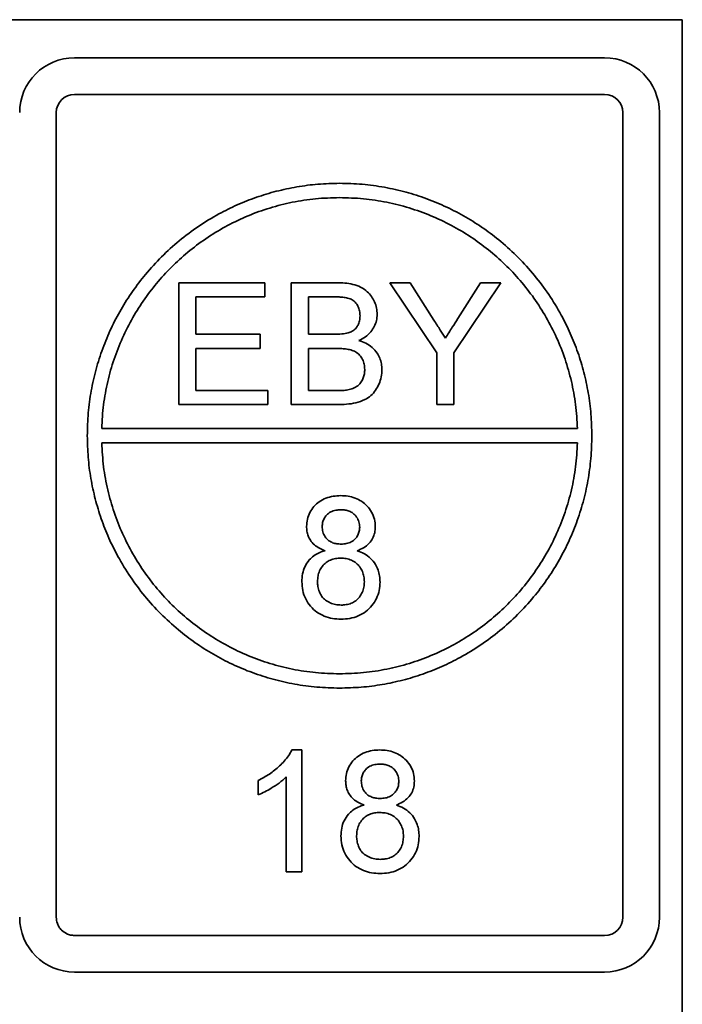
# Model space of a CAD drawing. Header units: millimetres. Extents: x 87 to 338, y 221 to 401.
# Tile 19 of 21: x 308 to 326, y 362 to 388. Entities that reach past the tile are written whole.
import ezdxf

# ---------------------------------------------------------------- set-up
doc = ezdxf.new("R2010")
doc.units = ezdxf.units.MM
doc.header["$LTSCALE"] = 2

msp = doc.modelspace()

# ---------------------------------------------------------------- linework, layer by layer
at = {"color": 7, "linetype": 'Continuous', "lineweight": 35}
for p, q in [((325.567, 387.885), (99.567, 387.885)), ((325.567, 359.485), (325.567, 387.885)), ((323.527, 386.885), (309.607, 386.885)), ((309.607, 385.925), (323.527, 385.925)), ((309.127, 364.325), (309.127, 385.445)), ((324.007, 385.445), (324.007, 364.325)), ((324.967, 364.325), (324.967, 385.445)), ((312.345, 377.78), (312.345, 380.98)), ((312.345, 380.98), (314.601, 380.98)), ((314.601, 380.98), (314.601, 380.611)), ((315.299, 377.78), (315.299, 380.98)), ((315.299, 380.98), (316.497, 380.98)), ((319.119, 379.136), (317.888, 380.98)), ((317.888, 380.98), (318.422, 380.98)), ((318.422, 380.98), (319.042, 380.002)), ((320.801, 380.98), (319.57, 379.136)), ((319.671, 380.039), (320.267, 380.98)), ((320.267, 380.98), (320.801, 380.98)), ((314.601, 380.611), (312.796, 380.611)), ((312.796, 380.611), (312.796, 379.626)), ((316.36, 380.611), (315.75, 380.611)), ((315.75, 380.611), (315.75, 379.626)), ((312.796, 379.626), (314.478, 379.626)), ((314.478, 379.626), (314.478, 379.257)), ((315.75, 379.626), (316.41, 379.626)), ((312.796, 379.257), (312.796, 378.15)), ((314.478, 379.257), (312.796, 379.257)), ((316.455, 379.257), (315.75, 379.257)), ((315.75, 379.257), (315.75, 378.15)), ((319.119, 377.78), (319.119, 379.136)), ((319.57, 379.136), (319.57, 377.78)), ((312.796, 378.15), (314.683, 378.15)), ((314.683, 378.15), (314.683, 377.78)), ((315.75, 378.15), (316.507, 378.15)), ((314.683, 377.78), (312.345, 377.78)), ((316.5, 377.78), (315.299, 377.78)), ((319.57, 377.78), (319.119, 377.78)), ((322.814, 377.153), (310.32, 377.153)), ((310.32, 376.778), (322.814, 376.778)), ((315.314, 368.715), (315.578, 368.715)), ((315.578, 368.715), (315.578, 365.515)), ((314.43, 367.536), (314.43, 367.915)), ((315.168, 365.515), (315.168, 368.008)), ((315.578, 365.515), (315.168, 365.515)), ((323.527, 363.845), (309.607, 363.845)), ((309.607, 362.885), (323.527, 362.885))]:
    msp.add_line(p, q, dxfattribs=at)
for centre, radius, start, end in [((309.607, 385.445), 1.44, 90, 180), ((323.527, 385.445), 1.44, 0, 90), ((309.607, 385.445), 0.48, 90, 180), ((323.527, 385.445), 0.48, 360, 90), ((309.607, 364.325), 1.44, 180, 270), ((323.527, 364.325), 0.48, 270, 0), ((323.527, 364.325), 1.44, 270, 0)]:
    msp.add_arc(centre, radius, start, end, dxfattribs=at)
for points, knots in [([(316.567, 383.59), (316.378, 383.586), (316.002, 383.577), (315.446, 383.503), (314.906, 383.388), (314.383, 383.23), (313.879, 383.03), (313.368, 382.778), (312.856, 382.466), (312.352, 382.09), (311.887, 381.668), (311.478, 381.222), (311.125, 380.758), (310.822, 380.283), (310.56, 379.782), (310.34, 379.257), (310.165, 378.71), (310.038, 378.143), (309.957, 377.56), (309.947, 377.165), (309.942, 376.965)], [0, 0, 0, 0, 0.054614, 0.10833, 0.161322, 0.213741, 0.265714, 0.317348, 0.377888, 0.438215, 0.498437, 0.558657, 0.612509, 0.666516, 0.720766, 0.775363, 0.830425, 0.886101, 0.94256, 1, 1, 1, 1]), ([(323.192, 376.965), (323.188, 377.155), (323.178, 377.531), (323.105, 378.086), (322.99, 378.627), (322.831, 379.15), (322.632, 379.653), (322.38, 380.164), (322.068, 380.676), (321.692, 381.18), (321.27, 381.645), (320.823, 382.054), (320.359, 382.408), (319.885, 382.71), (319.384, 382.972), (318.858, 383.192), (318.312, 383.367), (317.745, 383.494), (317.162, 383.575), (316.766, 383.585), (316.567, 383.59)], [0, 0, 0, 0, 0.054613, 0.10833, 0.161323, 0.213742, 0.265715, 0.31735, 0.37789, 0.438218, 0.498441, 0.558662, 0.612514, 0.666523, 0.720773, 0.775369, 0.830431, 0.886105, 0.942562, 1, 1, 1, 1]), ([(310.32, 377.153), (310.332, 377.362), (310.356, 377.777), (310.47, 378.387), (310.636, 378.973), (310.858, 379.535), (311.128, 380.065), (311.444, 380.561), (311.8, 381.022), (312.197, 381.446), (312.635, 381.835), (313.111, 382.185), (313.623, 382.49), (314.165, 382.747), (314.734, 382.952), (315.327, 383.102), (315.94, 383.197), (316.357, 383.209), (316.567, 383.215)], [0, 0, 0, 0, 0.065314, 0.12944, 0.192651, 0.255177, 0.317203, 0.377786, 0.43816, 0.498433, 0.558705, 0.620304, 0.682117, 0.744276, 0.806933, 0.870279, 0.934545, 1, 1, 1, 1]), ([(316.567, 383.215), (316.777, 383.209), (317.192, 383.197), (317.805, 383.102), (318.396, 382.954), (318.964, 382.749), (319.502, 382.495), (320.008, 382.194), (320.479, 381.852), (320.915, 381.467), (321.317, 381.042), (321.68, 380.577), (322.001, 380.074), (322.274, 379.54), (322.497, 378.977), (322.664, 378.389), (322.778, 377.779), (322.802, 377.363), (322.814, 377.153)], [0, 0, 0, 0, 0.065314, 0.129442, 0.192655, 0.25518, 0.317206, 0.377789, 0.438165, 0.498439, 0.558709, 0.620309, 0.682122, 0.74428, 0.806936, 0.870282, 0.934546, 1, 1, 1, 1]), ([(316.497, 380.98), (316.568, 380.979), (316.709, 380.975), (316.92, 380.943), (317.122, 380.874), (317.288, 380.762), (317.407, 380.623), (317.489, 380.477), (317.545, 380.318), (317.552, 380.207), (317.555, 380.151)], [0, 0, 0, 0, 0.140102, 0.280132, 0.42004, 0.559895, 0.669881, 0.779946, 0.890017, 1, 1, 1, 1]), ([(317.104, 380.111), (317.102, 380.155), (317.098, 380.241), (317.054, 380.365), (316.982, 380.475), (316.874, 380.553), (316.748, 380.588), (316.619, 380.603), (316.49, 380.611), (316.403, 380.611), (316.36, 380.611)], [0, 0, 0, 0, 0.125066, 0.250061, 0.374961, 0.49958, 0.624434, 0.749605, 0.874796, 1, 1, 1, 1]), ([(316.794, 379.664), (316.829, 379.677), (316.897, 379.702), (316.986, 379.77), (317.055, 379.864), (317.098, 379.982), (317.102, 380.068), (317.104, 380.111)], [0, 0, 0, 0, 0.186732, 0.373438, 0.559981, 0.779822, 1, 1, 1, 1]), ([(317.555, 380.151), (317.551, 380.096), (317.544, 379.985), (317.483, 379.829), (317.386, 379.681), (317.248, 379.553), (317.133, 379.493), (317.075, 379.462)], [0, 0, 0, 0, 0.186593, 0.373298, 0.560003, 0.779912, 1, 1, 1, 1]), ([(319.042, 380.002), (319.099, 379.913), (319.2, 379.755), (319.301, 379.596), (319.345, 379.526)], [0, 0, 0, 0, 0.560008, 1, 1, 1, 1]), ([(319.345, 379.526), (319.406, 379.621), (319.515, 379.792), (319.623, 379.963), (319.671, 380.039)], [0, 0, 0, 0, 0.559997, 1, 1, 1, 1]), ([(316.41, 379.626), (316.482, 379.627), (316.612, 379.627), (316.739, 379.653), (316.794, 379.664)], [0, 0, 0, 0, 0.560388, 1, 1, 1, 1]), ([(317.075, 379.462), (317.137, 379.441), (317.261, 379.399), (317.427, 379.289), (317.548, 379.15), (317.628, 379.001), (317.671, 378.852), (317.676, 378.749), (317.678, 378.697)], [0, 0, 0, 0, 0.186761, 0.373317, 0.559824, 0.706497, 0.853214, 1, 1, 1, 1]), ([(317.227, 378.703), (317.225, 378.749), (317.221, 378.84), (317.174, 378.97), (317.098, 379.084), (316.99, 379.17), (316.862, 379.22), (316.727, 379.244), (316.591, 379.256), (316.501, 379.257), (316.455, 379.257)], [0, 0, 0, 0, 0.125015, 0.249944, 0.374876, 0.499647, 0.624592, 0.7497, 0.874844, 1, 1, 1, 1]), ([(317.678, 378.697), (317.675, 378.634), (317.669, 378.507), (317.609, 378.324), (317.519, 378.156), (317.394, 378.01), (317.215, 377.897), (316.996, 377.822), (316.749, 377.786), (316.583, 377.782), (316.5, 377.78)], [0, 0, 0, 0, 0.112028, 0.224028, 0.336044, 0.447946, 0.559848, 0.706439, 0.853191, 1, 1, 1, 1]), ([(316.781, 378.165), (316.827, 378.176), (316.921, 378.198), (317.049, 378.268), (317.137, 378.371), (317.192, 378.481), (317.223, 378.59), (317.226, 378.666), (317.227, 378.703)], [0, 0, 0, 0, 0.1867962, 0.373245, 0.5596046, 0.7063488, 0.8531213, 1, 1, 1, 1]), ([(316.507, 378.15), (316.558, 378.149), (316.65, 378.149), (316.741, 378.16), (316.781, 378.165)], [0, 0, 0, 0, 0.5601206, 1, 1, 1, 1]), ([(309.942, 376.965), (309.947, 376.776), (309.956, 376.4), (310.029, 375.844), (310.144, 375.304), (310.303, 374.781), (310.502, 374.277), (310.754, 373.766), (311.066, 373.255), (311.443, 372.751), (311.864, 372.285), (312.311, 371.877), (312.775, 371.523), (313.249, 371.22), (313.751, 370.958), (314.276, 370.738), (314.823, 370.563), (315.389, 370.437), (315.973, 370.355), (316.368, 370.345), (316.567, 370.34)], [0, 0, 0, 0, 0.054611, 0.108325, 0.161317, 0.213735, 0.265706, 0.317341, 0.37788, 0.438207, 0.498431, 0.558653, 0.612505, 0.666513, 0.720763, 0.77536, 0.830424, 0.886099, 0.942558, 1, 1, 1, 1]), ([(316.567, 370.34), (316.757, 370.345), (317.132, 370.354), (317.688, 370.427), (318.228, 370.542), (318.751, 370.701), (319.255, 370.9), (319.766, 371.152), (320.278, 371.464), (320.782, 371.841), (321.247, 372.262), (321.656, 372.709), (322.01, 373.173), (322.312, 373.648), (322.574, 374.149), (322.794, 374.674), (322.969, 375.221), (323.096, 375.787), (323.177, 376.371), (323.187, 376.766), (323.192, 376.965)], [0, 0, 0, 0, 0.05461, 0.108326, 0.161316, 0.213734, 0.265705, 0.31734, 0.377881, 0.438208, 0.49843, 0.558652, 0.612504, 0.666512, 0.720763, 0.77536, 0.830423, 0.886099, 0.942558, 1, 1, 1, 1]), ([(316.567, 370.715), (316.357, 370.721), (315.942, 370.733), (315.329, 370.828), (314.738, 370.977), (314.17, 371.181), (313.632, 371.436), (313.126, 371.736), (312.656, 372.079), (312.219, 372.463), (311.817, 372.889), (311.454, 373.354), (311.133, 373.857), (310.86, 374.391), (310.638, 374.953), (310.471, 375.541), (310.357, 376.152), (310.332, 376.568), (310.32, 376.778)], [0, 0, 0, 0, 0.065314, 0.129443, 0.192656, 0.255182, 0.317206, 0.37779, 0.438165, 0.498439, 0.558709, 0.620309, 0.682122, 0.74428, 0.806936, 0.870283, 0.934546, 1, 1, 1, 1]), ([(322.814, 376.778), (322.802, 376.568), (322.778, 376.153), (322.664, 375.544), (322.498, 374.957), (322.277, 374.395), (322.006, 373.865), (321.691, 373.369), (321.334, 372.909), (320.937, 372.484), (320.499, 372.095), (320.023, 371.746), (319.511, 371.44), (318.969, 371.183), (318.4, 370.978), (317.807, 370.829), (317.194, 370.733), (316.777, 370.721), (316.567, 370.715)], [0, 0, 0, 0, 0.065313, 0.12944, 0.192652, 0.255176, 0.317201, 0.377784, 0.43816, 0.498433, 0.558705, 0.620305, 0.682119, 0.744276, 0.806933, 0.870281, 0.934545, 1, 1, 1, 1]), ([(315.7, 374.584), (315.704, 374.647), (315.711, 374.774), (315.779, 374.953), (315.888, 375.11), (316.032, 375.24), (316.206, 375.331), (316.399, 375.383), (316.532, 375.388), (316.598, 375.391)], [0, 0, 0, 0, 0.139993, 0.279935, 0.419897, 0.559921, 0.706518, 0.853192, 1, 1, 1, 1]), ([(316.598, 375.391), (316.662, 375.389), (316.789, 375.384), (316.976, 375.335), (317.148, 375.249), (317.297, 375.122), (317.416, 374.963), (317.493, 374.774), (317.501, 374.641), (317.505, 374.574)], [0, 0, 0, 0, 0.140152, 0.280214, 0.420222, 0.560229, 0.706857, 0.853389, 1, 1, 1, 1]), ([(316.603, 375.022), (316.557, 375.02), (316.465, 375.015), (316.332, 374.969), (316.229, 374.89), (316.159, 374.793), (316.117, 374.691), (316.113, 374.618), (316.111, 374.582)], [0, 0, 0, 0, 0.186812, 0.373156, 0.55946, 0.706281, 0.853176, 1, 1, 1, 1]), ([(317.095, 374.563), (317.092, 374.61), (317.085, 374.705), (317.02, 374.833), (316.929, 374.93), (316.822, 374.988), (316.714, 375.017), (316.64, 375.02), (316.603, 375.022)], [0, 0, 0, 0, 0.18669, 0.373267, 0.559791, 0.706457, 0.853165, 1, 1, 1, 1]), ([(316.185, 373.946), (316.135, 373.966), (316.035, 374.006), (315.901, 374.097), (315.801, 374.211), (315.739, 374.334), (315.706, 374.458), (315.702, 374.542), (315.7, 374.584)], [0, 0, 0, 0, 0.1867303, 0.3734104, 0.5598576, 0.7065489, 0.8532562, 1, 1, 1, 1]), ([(316.111, 374.582), (316.113, 374.534), (316.119, 374.438), (316.181, 374.306), (316.274, 374.208), (316.384, 374.151), (316.494, 374.124), (316.569, 374.121), (316.607, 374.119)], [0, 0, 0, 0, 0.186722, 0.373429, 0.559801, 0.706398, 0.853122, 1, 1, 1, 1]), ([(316.607, 374.119), (316.653, 374.121), (316.745, 374.126), (316.879, 374.171), (316.981, 374.252), (317.05, 374.35), (317.089, 374.454), (317.093, 374.526), (317.095, 374.563)], [0, 0, 0, 0, 0.186807, 0.373185, 0.559454, 0.706226, 0.853156, 1, 1, 1, 1]), ([(317.505, 374.574), (317.503, 374.521), (317.497, 374.416), (317.441, 374.266), (317.343, 374.129), (317.203, 374.018), (317.088, 373.97), (317.031, 373.946)], [0, 0, 0, 0, 0.186662, 0.3733579, 0.5600132, 0.7798894, 1, 1, 1, 1]), ([(315.577, 373.133), (315.581, 373.202), (315.587, 373.339), (315.651, 373.537), (315.757, 373.698), (315.889, 373.817), (316.03, 373.898), (316.133, 373.93), (316.185, 373.946)], [0, 0, 0, 0, 0.186732, 0.373331, 0.559804, 0.706514, 0.853207, 1, 1, 1, 1]), ([(316.594, 373.75), (316.549, 373.748), (316.458, 373.744), (316.327, 373.707), (316.208, 373.639), (316.111, 373.539), (316.037, 373.42), (315.995, 373.283), (315.99, 373.188), (315.987, 373.141)], [0, 0, 0, 0, 0.140113, 0.280117, 0.420029, 0.559974, 0.70659, 0.853231, 1, 1, 1, 1]), ([(317.218, 373.128), (317.216, 373.175), (317.212, 373.267), (317.172, 373.402), (317.101, 373.522), (317.004, 373.626), (316.88, 373.701), (316.739, 373.744), (316.642, 373.748), (316.594, 373.75)], [0, 0, 0, 0, 0.140089, 0.280115, 0.420038, 0.560017, 0.706563, 0.853262, 1, 1, 1, 1]), ([(317.031, 373.946), (317.095, 373.922), (317.222, 373.872), (317.389, 373.75), (317.508, 373.6), (317.583, 373.44), (317.622, 373.283), (317.626, 373.176), (317.629, 373.122)], [0, 0, 0, 0, 0.186706, 0.373199, 0.559696, 0.706449, 0.853173, 1, 1, 1, 1]), ([(316.603, 372.15), (316.528, 372.153), (316.38, 372.159), (316.163, 372.221), (315.966, 372.329), (315.798, 372.484), (315.669, 372.676), (315.59, 372.9), (315.582, 373.055), (315.577, 373.133)], [0, 0, 0, 0, 0.14013, 0.28018, 0.420123, 0.560113, 0.706733, 0.853306, 1, 1, 1, 1]), ([(315.987, 373.141), (315.99, 373.095), (315.994, 373.002), (316.033, 372.869), (316.094, 372.743), (316.196, 372.643), (316.322, 372.573), (316.461, 372.528), (316.558, 372.522), (316.606, 372.519)], [0, 0, 0, 0, 0.140059, 0.280195, 0.42009, 0.559889, 0.706568, 0.853308, 1, 1, 1, 1]), ([(317.629, 373.122), (317.624, 373.049), (317.616, 372.901), (317.544, 372.688), (317.421, 372.502), (317.26, 372.342), (317.06, 372.227), (316.835, 372.16), (316.68, 372.153), (316.603, 372.15)], [0, 0, 0, 0, 0.140046, 0.279997, 0.419954, 0.559958, 0.706552, 0.853217, 1, 1, 1, 1]), ([(316.606, 372.519), (316.652, 372.521), (316.742, 372.525), (316.875, 372.561), (316.995, 372.629), (317.094, 372.727), (317.168, 372.848), (317.211, 372.986), (317.216, 373.081), (317.218, 373.128)], [0, 0, 0, 0, 0.140088, 0.280109, 0.420043, 0.559994, 0.706638, 0.853284, 1, 1, 1, 1]), ([(314.43, 367.915), (314.529, 367.968), (314.729, 368.075), (314.952, 368.256), (315.115, 368.421), (315.229, 368.559), (315.286, 368.663), (315.314, 368.715)], [0, 0, 0, 0, 0.279975, 0.559899, 0.706612, 0.85338, 1, 1, 1, 1]), ([(316.727, 367.908), (316.731, 367.971), (316.738, 368.097), (316.805, 368.277), (316.914, 368.433), (317.059, 368.563), (317.233, 368.655), (317.426, 368.707), (317.558, 368.712), (317.624, 368.715)], [0, 0, 0, 0, 0.139996, 0.27994, 0.419895, 0.55992, 0.706515, 0.853202, 1, 1, 1, 1]), ([(317.624, 368.715), (317.688, 368.712), (317.816, 368.707), (318.003, 368.659), (318.175, 368.573), (318.324, 368.446), (318.443, 368.287), (318.52, 368.098), (318.528, 367.964), (318.532, 367.897)], [0, 0, 0, 0, 0.14015, 0.280222, 0.420233, 0.560223, 0.70685, 0.85339, 1, 1, 1, 1]), ([(317.63, 368.345), (317.583, 368.343), (317.491, 368.339), (317.359, 368.293), (317.256, 368.213), (317.186, 368.117), (317.144, 368.015), (317.14, 367.942), (317.137, 367.906)], [0, 0, 0, 0, 0.186816, 0.373164, 0.55946, 0.7063, 0.853191, 1, 1, 1, 1]), ([(318.122, 367.886), (318.119, 367.934), (318.112, 368.028), (318.047, 368.157), (317.956, 368.254), (317.848, 368.312), (317.741, 368.341), (317.667, 368.344), (317.63, 368.345)], [0, 0, 0, 0, 0.186706, 0.3732795, 0.5597997, 0.7064456, 0.8531693, 1, 1, 1, 1]), ([(315.168, 368.008), (315.107, 367.953), (314.985, 367.842), (314.79, 367.72), (314.608, 367.613), (314.489, 367.562), (314.43, 367.536)], [0, 0, 0, 0, 0.279896, 0.559922, 0.77999, 1, 1, 1, 1]), ([(317.212, 367.27), (317.162, 367.29), (317.062, 367.33), (316.928, 367.421), (316.828, 367.534), (316.766, 367.658), (316.733, 367.781), (316.729, 367.865), (316.727, 367.908)], [0, 0, 0, 0, 0.18673, 0.373419, 0.559841, 0.706532, 0.853255, 1, 1, 1, 1]), ([(317.137, 367.906), (317.14, 367.858), (317.146, 367.762), (317.208, 367.629), (317.301, 367.531), (317.411, 367.475), (317.521, 367.447), (317.596, 367.444), (317.633, 367.443)], [0, 0, 0, 0, 0.1867218, 0.3734285, 0.5598136, 0.7063938, 0.8531224, 1, 1, 1, 1]), ([(317.633, 367.443), (317.68, 367.445), (317.772, 367.449), (317.905, 367.494), (318.008, 367.576), (318.076, 367.674), (318.116, 367.777), (318.12, 367.85), (318.122, 367.886)], [0, 0, 0, 0, 0.186829, 0.373208, 0.559448, 0.706221, 0.853158, 1, 1, 1, 1]), ([(318.532, 367.897), (318.529, 367.845), (318.524, 367.74), (318.467, 367.59), (318.37, 367.453), (318.229, 367.342), (318.115, 367.294), (318.058, 367.27)], [0, 0, 0, 0, 0.1866437, 0.3733574, 0.5600242, 0.779888, 1, 1, 1, 1]), ([(316.604, 366.457), (316.607, 366.526), (316.614, 366.663), (316.677, 366.861), (316.784, 367.022), (316.916, 367.141), (317.057, 367.222), (317.16, 367.254), (317.212, 367.27)], [0, 0, 0, 0, 0.18672, 0.373339, 0.559796, 0.706508, 0.853222, 1, 1, 1, 1]), ([(317.621, 367.074), (317.575, 367.072), (317.485, 367.068), (317.354, 367.03), (317.235, 366.962), (317.138, 366.863), (317.064, 366.743), (317.021, 366.607), (317.017, 366.512), (317.014, 366.465)], [0, 0, 0, 0, 0.140101, 0.280104, 0.420018, 0.559975, 0.70659, 0.853243, 1, 1, 1, 1]), ([(318.245, 366.452), (318.243, 366.498), (318.239, 366.591), (318.198, 366.725), (318.127, 366.846), (318.03, 366.949), (317.907, 367.025), (317.766, 367.067), (317.669, 367.071), (317.621, 367.074)], [0, 0, 0, 0, 0.140089, 0.28011, 0.420041, 0.56002, 0.706558, 0.853247, 1, 1, 1, 1]), ([(318.058, 367.27), (318.121, 367.245), (318.249, 367.196), (318.415, 367.073), (318.535, 366.923), (318.609, 366.764), (318.649, 366.607), (318.653, 366.5), (318.655, 366.446)], [0, 0, 0, 0, 0.186703, 0.373206, 0.559694, 0.706461, 0.85317, 1, 1, 1, 1]), ([(317.63, 365.474), (317.555, 365.477), (317.406, 365.483), (317.19, 365.544), (316.993, 365.652), (316.825, 365.808), (316.696, 366), (316.617, 366.223), (316.608, 366.379), (316.604, 366.457)], [0, 0, 0, 0, 0.1401313, 0.280182, 0.4201264, 0.5601103, 0.7067311, 0.8533049, 1, 1, 1, 1]), ([(317.014, 366.465), (317.016, 366.418), (317.021, 366.326), (317.06, 366.192), (317.12, 366.066), (317.223, 365.967), (317.348, 365.897), (317.488, 365.852), (317.584, 365.846), (317.633, 365.843)], [0, 0, 0, 0, 0.140075, 0.280195, 0.420096, 0.559895, 0.706573, 0.853322, 1, 1, 1, 1]), ([(318.655, 366.446), (318.651, 366.372), (318.643, 366.224), (318.57, 366.012), (318.448, 365.825), (318.286, 365.666), (318.087, 365.55), (317.862, 365.484), (317.707, 365.477), (317.63, 365.474)], [0, 0, 0, 0, 0.140056, 0.2799942, 0.4199634, 0.5599599, 0.7065536, 0.8532085, 1, 1, 1, 1]), ([(317.633, 365.843), (317.678, 365.845), (317.769, 365.849), (317.902, 365.885), (318.022, 365.952), (318.121, 366.051), (318.195, 366.171), (318.238, 366.309), (318.243, 366.404), (318.245, 366.452)], [0, 0, 0, 0, 0.1401011, 0.2801055, 0.4200586, 0.5599959, 0.7066462, 0.8532704, 1, 1, 1, 1]), ([(309.268, 363.986), (309.244, 364.012), (309.198, 364.065), (309.142, 364.18), (309.133, 364.27), (309.127, 364.325)], [0, 0, 0, 0, 0.281474, 0.560438, 1, 1, 1, 1]), ([(309.607, 363.845), (309.572, 363.848), (309.502, 363.852), (309.381, 363.893), (309.311, 363.951), (309.268, 363.986)], [0, 0, 0, 0, 0.281576, 0.560456, 1, 1, 1, 1])]:
    msp.add_open_spline(points, degree=3, knots=knots, dxfattribs=at)

doc.saveas('drawing.dxf')
